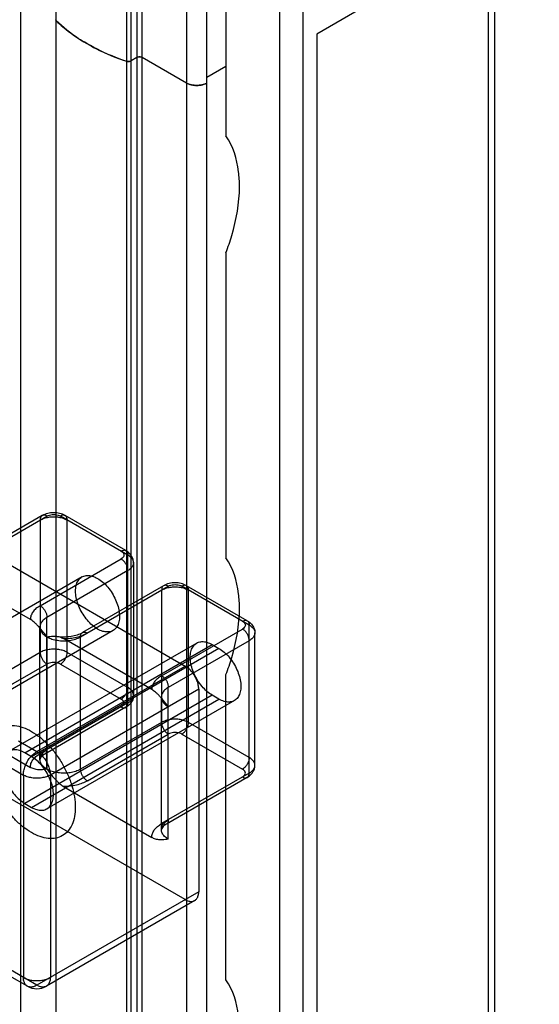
# Model space of a CAD drawing. Header units: millimetres. Extents: x 461 to 571, y 111 to 1330.
# Tile 13 of 24: x 515 to 570, y 675 to 778. Entities that reach past the tile are written whole.
import ezdxf

# ---------------------------------------------------------------- set-up
doc = ezdxf.new("R2010")
doc.units = ezdxf.units.MM
doc.header["$LTSCALE"] = 93.666717
doc.layers.get('0').update_dxf_attribs({"linetype": 'CONTINUOUS'})
doc.layers.add('INTFCLR_14552', color=7, linetype='CONTINUOUS')

msp = doc.modelspace()

# ---------------------------------------------------------------- linework, layer by layer
at = {"color": 7}
for p, q in [((515.58, 290.11), (515.58, 1272.36)), ((542.7, 1269.93), (542.7, 132.54)), ((519.28, 286.61), (519.28, 1268.86)), ((545.18, 131.11), (545.18, 1268.5)), ((527.74, 1265.01), (527.74, 282.76)), ((528.3, 282.76), (528.3, 1265.01)), ((526.63, 1264.62), (526.63, 282.36)), ((527.12, 282.4), (527.12, 1264.65)), ((532.94, 1262.33), (532.94, 280.08)), ((535.06, 280.08), (535.06, 1262.33)), ((569.92, 789.82), (546.59, 776.35)), ((565.28, 648.65), (565.28, 787.14)), ((564.55, 786.72), (564.55, 647.63)), ((537.07, 784.94), (537.07, 765.67)), ((519.22, 777.73), (519.22, 614.14)), ((546.59, 776.35), (546.59, 634.4)), ((527.74, 773.89), (527.12, 773.53)), ((532.94, 771.21), (528.3, 773.89)), ((537.07, 772.94), (535.06, 771.78)), ((537.07, 753.42), (537.07, 721.42)), ((537.07, 677.16), (537.07, 709.17))]:
    msp.add_line(p, q, dxfattribs=at)
for centre, radius, start, end in [((519.35, 777.85), 0.131, 180.0916, 190.1655), ((526.83, 774.14), 0.678, 266.605, 274.0384), ((526.84, 774.11), 0.651, 273.9604, 281.5711), ((534, 773.54), 2.58, 264.8186, 275.1817)]:
    msp.add_arc(centre, radius, start, end, dxfattribs=at)
for points in [[(519.28, 777.73), (519.25, 777.76), (519.22, 777.81), (519.22, 777.85)], [(526.63, 773.49), (526.68, 773.47), (526.74, 773.46), (526.79, 773.46)], [(526.97, 773.47), (527.02, 773.48), (527.07, 773.5), (527.12, 773.53)]]:
    msp.add_open_spline(points, degree=3, dxfattribs=at)
for points, knots in [([(519.28, 777.73), (519.5, 777.51), (520.5, 776.62), (521.61, 775.86), (522.49, 775.35)], [0, 0, 0, 0, 0.237305, 1, 1, 1, 1]), ([(522.49, 775.35), (522.19, 775.52), (521.05, 776.22), (519.98, 777.05), (519.28, 777.73)], [0, 0, 0, 0, 0.263136, 1, 1, 1, 1]), ([(522.49, 775.35), (522.8, 775.16), (524.13, 774.44), (525.54, 773.86), (526.63, 773.49)], [0, 0, 0, 0, 0.239853, 1, 1, 1, 1]), ([(526.63, 773.49), (526.25, 773.62), (524.83, 774.14), (523.46, 774.79), (522.49, 775.35)], [0, 0, 0, 0, 0.260032, 1, 1, 1, 1]), ([(527.12, 773.53), (527.08, 773.51), (526.93, 773.45), (526.75, 773.45), (526.63, 773.49)], [0, 0, 0, 0, 0.233463, 1, 1, 1, 1]), ([(528.3, 773.89), (528.26, 773.91), (528.08, 773.97), (527.87, 773.96), (527.74, 773.89)], [0, 0, 0, 0, 0.240719, 1, 1, 1, 1]), ([(527.74, 773.89), (527.76, 773.9), (527.85, 773.94), (527.95, 773.95), (528.02, 773.95)], [0, 0, 0, 0, 0.228786, 1, 1, 1, 1]), ([(528.02, 773.95), (528.05, 773.95), (528.15, 773.95), (528.24, 773.92), (528.3, 773.89)], [0, 0, 0, 0, 0.26704, 1, 1, 1, 1]), ([(532.94, 771.21), (533, 771.17), (533.26, 771.05), (533.55, 770.98), (533.77, 770.96)], [0, 0, 0, 0, 0.23048, 1, 1, 1, 1]), ([(535.06, 771.21), (534.75, 771.03), (534, 770.88), (533.26, 771.03), (532.94, 771.21)], [0, 0, 0, 0, 0.5, 1, 1, 1, 1]), ([(534.24, 770.96), (534.31, 770.97), (534.6, 771.01), (534.88, 771.1), (535.06, 771.21)], [0, 0, 0, 0, 0.267206, 1, 1, 1, 1]), ([(538.49, 760.36), (538.49, 760.88), (538.39, 762.72), (537.83, 764.58), (537.07, 765.67)], [0, 0, 0, 0, 0.279669, 1, 1, 1, 1]), ([(537.07, 753.42), (537.3, 754.01), (538.07, 756.25), (538.49, 758.63), (538.49, 760.36)], [0, 0, 0, 0, 0.266251, 1, 1, 1, 1]), ([(538.49, 716.11), (538.49, 716.63), (538.39, 718.46), (537.83, 720.33), (537.07, 721.42)], [0, 0, 0, 0, 0.279669, 1, 1, 1, 1]), ([(537.07, 709.17), (537.3, 709.76), (538.07, 712), (538.49, 714.37), (538.49, 716.11)], [0, 0, 0, 0, 0.266251, 1, 1, 1, 1]), ([(538.49, 671.86), (538.49, 672.37), (538.39, 674.21), (537.83, 676.07), (537.07, 677.16)], [0, 0, 0, 0, 0.279669, 1, 1, 1, 1])]:
    msp.add_open_spline(points, degree=3, knots=knots, dxfattribs=at)
at = {"layer": 'INTFCLR_14552', "color": 7}
for p, q in [((478.35, 741.51), (532.8, 710.07)), ((509.11, 720.48), (518.31, 725.79)), ((517.81, 725.84), (509.31, 720.94)), ((517.6, 725.38), (517.6, 711.5)), ((526.79, 721.71), (519.72, 725.79)), ((526.58, 722.17), (520.22, 725.84)), ((520.43, 711.5), (520.43, 725.38)), ((517.59, 716.4), (526.08, 721.3)), ((526.79, 706.2), (526.79, 721.71)), ((527.38, 720.89), (527.38, 707.01)), ((516.57, 714.95), (507.31, 720.3)), ((526.79, 720.08), (518.3, 715.17)), ((521.98, 719.42), (502.33, 708.07)), ((521.83, 713.13), (531.03, 718.44)), ((530.53, 718.49), (522.04, 713.59)), ((530.33, 718.04), (530.33, 704.15)), ((539.52, 714.36), (532.45, 718.44)), ((539.31, 714.82), (532.95, 718.49)), ((533.16, 704.15), (533.16, 718.04)), ((532.8, 685.58), (478.35, 717.01)), ((518.3, 699.26), (518.3, 715.17)), ((525.23, 713.79), (505.58, 702.44)), ((517.57, 700.28), (517.57, 714.16)), ((530.33, 709.05), (538.81, 713.95)), ((539.52, 698.85), (539.52, 714.36)), ((540.11, 699.66), (540.11, 713.54)), ((518.31, 713.13), (518.31, 699.25)), ((529.3, 707.6), (520.04, 712.95)), ((521.83, 699.25), (521.83, 713.13)), ((539.52, 712.73), (531.03, 707.83)), ((517.6, 711.5), (509.11, 706.6)), ((534.01, 712.48), (514.35, 701.13)), ((515.97, 700.97), (535.63, 712.32)), ((536.34, 711.91), (516.68, 700.56)), ((526.79, 707.83), (520.43, 711.5)), ((535.63, 712.32), (536.34, 711.91)), ((509.81, 705.38), (518.31, 710.28)), ((517.25, 701.09), (532.8, 710.07)), ((519.72, 710.28), (526.08, 706.6)), ((534.22, 707.63), (518.66, 698.64)), ((531.03, 691.91), (531.03, 707.83)), ((534.22, 707.63), (534.22, 686.4)), ((535.63, 707.01), (515.97, 695.66)), ((516.68, 695.25), (536.34, 706.6)), ((537.96, 706.44), (518.3, 695.09)), ((530.3, 692.93), (530.3, 706.81)), ((536.34, 706.6), (535.63, 707.01)), ((526.79, 706.2), (517.59, 700.88)), ((526.58, 705.74), (518.09, 700.83)), ((507.31, 704.79), (516.57, 699.44)), ((530.33, 704.15), (521.83, 699.25)), ((539.52, 700.48), (533.16, 704.15)), ((515.32, 702.21), (517.25, 701.09)), ((522.54, 698.03), (531.03, 702.93)), ((532.45, 702.93), (538.81, 699.26)), ((516.68, 700.56), (515.97, 700.97)), ((514.06, 699.66), (515.83, 698.64)), ((515.83, 698.64), (515.83, 677.41)), ((518.66, 698.64), (518.66, 677.41)), ((539.52, 698.85), (530.33, 693.54)), ((539.31, 698.39), (530.83, 693.49)), ((520.04, 697.44), (529.3, 692.09)), ((515.97, 695.66), (516.68, 695.25)), ((534.22, 686.4), (517.25, 676.6)), ((533.8, 685.48), (518.25, 676.5)), ((517.25, 676.6), (514.06, 678.44)), ((516.25, 676.5), (514.43, 677.55))]:
    msp.add_line(p, q, dxfattribs=at)
msp.add_arc((517.25, 678.23), 2, 240.0119, 299.9833, dxfattribs=at)
for points, knots in [([(520.22, 725.84), (520.04, 725.95), (519.64, 726.1), (519.01, 726.17), (518.38, 726.09), (517.98, 725.94), (517.81, 725.84)], [0, 0, 0, 0, 0.250957, 0.503941, 0.754409, 1, 1, 1, 1]), ([(518.31, 725.79), (518.39, 725.84), (518.57, 725.91), (518.86, 725.96), (519.17, 725.96), (519.46, 725.91), (519.64, 725.84), (519.72, 725.79)], [0, 0, 0, 0, 0.187718, 0.393746, 0.606298, 0.812312, 1, 1, 1, 1]), ([(518.31, 725.79), (518.24, 725.83), (518.1, 725.89), (517.89, 725.89), (517.72, 725.79), (517.62, 725.61), (517.6, 725.46), (517.6, 725.38)], [0, 0, 0, 0, 0.224845, 0.413543, 0.586453, 0.775153, 1, 1, 1, 1]), ([(517.6, 725.38), (517.73, 725.46), (518.02, 725.58), (518.5, 725.7), (519.01, 725.73), (519.53, 725.7), (520, 725.58), (520.3, 725.46), (520.43, 725.38)], [0, 0, 0, 0, 0.154291, 0.3232, 0.499999, 0.676799, 0.845709, 1, 1, 1, 1]), ([(520.43, 725.38), (520.43, 725.46), (520.41, 725.61), (520.31, 725.79), (520.13, 725.89), (519.92, 725.89), (519.79, 725.83), (519.72, 725.79)], [0, 0, 0, 0, 0.224848, 0.413548, 0.586457, 0.775154, 1, 1, 1, 1]), ([(526.08, 722.12), (526.15, 722.16), (526.28, 722.21), (526.49, 722.22), (526.67, 722.13), (526.77, 721.94), (526.79, 721.79), (526.79, 721.71)], [0, 0, 0, 0, 0.224171, 0.406882, 0.577698, 0.767913, 1, 1, 1, 1]), ([(526.08, 722.12), (526.15, 722.08), (526.27, 721.99), (526.38, 721.81), (526.38, 721.61), (526.27, 721.43), (526.15, 721.34), (526.08, 721.3)], [0, 0, 0, 0, 0.225472, 0.413809, 0.58618, 0.77451, 1, 1, 1, 1]), ([(527.38, 720.89), (527.38, 721.05), (527.32, 721.38), (527.04, 721.84), (526.75, 722.07), (526.58, 722.17)], [0, 0, 0, 0, 0.305005, 0.631767, 1, 1, 1, 1]), ([(526.79, 720.08), (526.79, 720.17), (526.76, 720.36), (526.67, 720.63), (526.52, 720.9), (526.32, 721.13), (526.17, 721.25), (526.08, 721.3)], [0, 0, 0, 0, 0.186419, 0.385287, 0.595885, 0.805843, 1, 1, 1, 1]), ([(526.79, 721.71), (526.91, 721.64), (527.11, 721.5), (527.32, 721.22), (527.4, 720.91), (527.33, 720.59), (527.12, 720.3), (526.91, 720.14), (526.79, 720.08)], [0, 0, 0, 0, 0.189536, 0.34775, 0.491763, 0.638304, 0.803732, 1, 1, 1, 1]), ([(523.61, 713.95), (523.41, 714.07), (523.03, 714.35), (522.52, 714.87), (522.07, 715.49), (521.71, 716.17), (521.45, 716.88), (521.31, 717.57), (521.3, 718.21), (521.42, 718.77), (521.68, 719.21), (522.07, 719.5), (522.55, 719.6), (523.09, 719.52), (523.44, 719.36), (523.61, 719.26)], [0, 0, 0, 0, 0.08292, 0.173299, 0.267979, 0.36291, 0.455658, 0.542389, 0.620375, 0.688818, 0.748859, 0.80431, 0.86176, 0.92623, 1, 1, 1, 1]), ([(523.61, 719.26), (523.81, 719.15), (524.19, 718.87), (524.7, 718.34), (525.15, 717.72), (525.51, 717.04), (525.77, 716.33), (525.91, 715.64), (525.92, 715), (525.8, 714.45), (525.54, 714), (525.15, 713.71), (524.67, 713.61), (524.13, 713.69), (523.78, 713.85), (523.61, 713.95)], [0, 0, 0, 0, 0.08292, 0.173299, 0.267979, 0.36291, 0.455658, 0.542389, 0.620375, 0.688818, 0.748859, 0.80431, 0.86176, 0.92623, 1, 1, 1, 1]), ([(532.95, 718.49), (532.77, 718.6), (532.37, 718.75), (531.73, 718.82), (531.11, 718.75), (530.71, 718.6), (530.53, 718.49)], [0, 0, 0, 0, 0.250957, 0.503941, 0.754409, 1, 1, 1, 1]), ([(531.03, 718.44), (530.97, 718.48), (530.83, 718.54), (530.62, 718.55), (530.44, 718.45), (530.34, 718.26), (530.33, 718.11), (530.33, 718.04)], [0, 0, 0, 0, 0.224845, 0.413543, 0.586453, 0.775153, 1, 1, 1, 1]), ([(530.33, 718.04), (530.46, 718.11), (530.75, 718.24), (531.23, 718.35), (531.74, 718.39), (532.25, 718.35), (532.73, 718.24), (533.02, 718.11), (533.16, 718.04)], [0, 0, 0, 0, 0.154291, 0.3232, 0.499999, 0.676799, 0.845709, 1, 1, 1, 1]), ([(531.03, 718.44), (531.11, 718.49), (531.29, 718.56), (531.59, 718.61), (531.89, 718.61), (532.19, 718.56), (532.37, 718.49), (532.45, 718.44)], [0, 0, 0, 0, 0.187718, 0.393746, 0.606298, 0.812312, 1, 1, 1, 1]), ([(533.16, 718.04), (533.16, 718.11), (533.14, 718.26), (533.04, 718.45), (532.86, 718.55), (532.65, 718.54), (532.52, 718.48), (532.45, 718.44)], [0, 0, 0, 0, 0.224848, 0.413548, 0.586457, 0.775154, 1, 1, 1, 1]), ([(517.59, 716.4), (517.44, 716.31), (517.16, 716.12), (516.82, 715.76), (516.61, 715.37), (516.57, 715.09), (516.57, 714.95)], [0, 0, 0, 0, 0.2901, 0.549289, 0.78224, 1, 1, 1, 1]), ([(517.59, 716.4), (517.67, 716.35), (517.82, 716.23), (518.01, 716.01), (518.17, 715.75), (518.27, 715.47), (518.3, 715.27), (518.3, 715.17)], [0, 0, 0, 0, 0.186418, 0.385285, 0.595883, 0.805842, 1, 1, 1, 1]), ([(518.3, 713.14), (518.2, 713.27), (518, 713.53), (517.72, 713.88), (517.45, 714.19), (517.21, 714.45), (516.98, 714.66), (516.77, 714.83), (516.63, 714.92), (516.57, 714.95)], [0, 0, 0, 0, 0.199099, 0.380625, 0.542495, 0.684488, 0.807218, 0.911873, 1, 1, 1, 1]), ([(518.3, 715.17), (518.16, 715.09), (517.91, 714.91), (517.64, 714.57), (517.54, 714.18), (517.63, 713.78), (517.89, 713.41), (518.15, 713.23), (518.3, 713.14)], [0, 0, 0, 0, 0.189587, 0.347768, 0.491765, 0.638309, 0.803743, 1, 1, 1, 1]), ([(538.81, 714.77), (538.88, 714.81), (539.01, 714.87), (539.22, 714.87), (539.4, 714.78), (539.5, 714.59), (539.52, 714.44), (539.52, 714.36)], [0, 0, 0, 0, 0.224171, 0.406882, 0.577698, 0.767913, 1, 1, 1, 1]), ([(538.81, 714.77), (538.88, 714.73), (539, 714.64), (539.11, 714.46), (539.11, 714.26), (539, 714.08), (538.88, 713.99), (538.81, 713.95)], [0, 0, 0, 0, 0.225472, 0.413809, 0.58618, 0.77451, 1, 1, 1, 1]), ([(539.31, 714.82), (539.48, 714.72), (539.77, 714.49), (540.04, 714.04), (540.11, 713.71), (540.11, 713.54)], [0, 0, 0, 0, 0.36667, 0.691261, 1, 1, 1, 1]), ([(517.57, 714.16), (517.57, 714.12), (517.6, 714.03), (517.65, 713.96), (517.68, 713.92)], [0, 0, 0, 0, 0.446576, 1, 1, 1, 1]), ([(519.37, 713.18), (519.6, 713.15), (520.09, 713.12), (520.81, 713.17), (521.48, 713.33), (521.87, 713.49), (522.04, 713.59)], [0, 0, 0, 0, 0.256336, 0.535143, 0.789957, 1, 1, 1, 1]), ([(520.04, 712.95), (520.27, 712.95), (520.73, 712.97), (521.39, 713.08), (522, 713.27), (522.37, 713.44), (522.54, 713.54)], [0, 0, 0, 0, 0.265912, 0.525319, 0.771762, 1, 1, 1, 1]), ([(521.83, 713.13), (521.83, 713.21), (521.85, 713.35), (521.95, 713.54), (522.12, 713.64), (522.33, 713.64), (522.47, 713.58), (522.54, 713.54)], [0, 0, 0, 0, 0.224173, 0.406886, 0.577702, 0.767916, 1, 1, 1, 1]), ([(539.52, 712.73), (539.52, 712.82), (539.49, 713.01), (539.39, 713.28), (539.24, 713.55), (539.05, 713.78), (538.89, 713.91), (538.81, 713.95)], [0, 0, 0, 0, 0.186419, 0.385287, 0.595885, 0.805843, 1, 1, 1, 1]), ([(539.52, 714.36), (539.63, 714.29), (539.83, 714.15), (540.05, 713.87), (540.13, 713.56), (540.06, 713.24), (539.84, 712.95), (539.64, 712.8), (539.52, 712.73)], [0, 0, 0, 0, 0.189536, 0.34775, 0.491763, 0.638304, 0.803732, 1, 1, 1, 1]), ([(518.31, 713.13), (518.42, 713.15), (518.62, 713.18), (518.91, 713.21), (519.17, 713.21), (519.42, 713.18), (519.65, 713.13), (519.85, 713.05), (519.98, 712.98), (520.04, 712.95)], [0, 0, 0, 0, 0.178135, 0.33983, 0.489216, 0.628623, 0.759683, 0.883325, 1, 1, 1, 1]), ([(518.31, 713.13), (518.48, 713.04), (518.83, 712.88), (519.42, 712.75), (520.04, 712.7), (520.68, 712.74), (521.29, 712.87), (521.67, 713.03), (521.83, 713.13)], [0, 0, 0, 0, 0.15387, 0.316462, 0.489651, 0.667478, 0.839811, 1, 1, 1, 1]), ([(535.63, 707.01), (535.43, 707.13), (535.05, 707.41), (534.54, 707.93), (534.09, 708.55), (533.73, 709.23), (533.47, 709.94), (533.33, 710.63), (533.32, 711.27), (533.44, 711.83), (533.7, 712.27), (534.09, 712.56), (534.57, 712.66), (535.11, 712.58), (535.46, 712.42), (535.63, 712.32)], [0, 0, 0, 0, 0.08292, 0.173299, 0.267979, 0.36291, 0.455658, 0.542389, 0.620375, 0.688818, 0.748859, 0.80431, 0.86176, 0.92623, 1, 1, 1, 1]), ([(520.43, 711.5), (520.3, 711.58), (520.01, 711.7), (519.54, 711.81), (519.04, 711.85), (518.53, 711.82), (518.04, 711.71), (517.73, 711.58), (517.6, 711.5)], [0, 0, 0, 0, 0.153918, 0.316484, 0.489655, 0.667486, 0.839823, 1, 1, 1, 1]), ([(517.6, 711.5), (517.6, 711.41), (517.63, 711.22), (517.72, 710.95), (517.87, 710.68), (518.07, 710.45), (518.22, 710.33), (518.31, 710.28)], [0, 0, 0, 0, 0.186419, 0.385286, 0.595884, 0.805843, 1, 1, 1, 1]), ([(519.72, 710.28), (519.8, 710.32), (519.95, 710.44), (520.14, 710.66), (520.29, 710.93), (520.4, 711.21), (520.43, 711.41), (520.43, 711.5)], [0, 0, 0, 0, 0.186418, 0.385285, 0.595883, 0.805842, 1, 1, 1, 1]), ([(536.34, 711.91), (536.53, 711.8), (536.92, 711.52), (537.43, 710.99), (537.88, 710.37), (538.24, 709.69), (538.5, 708.99), (538.64, 708.29), (538.65, 707.65), (538.52, 707.1), (538.27, 706.65), (537.88, 706.36), (537.39, 706.26), (536.86, 706.35), (536.51, 706.5), (536.34, 706.6)], [0, 0, 0, 0, 0.08292, 0.173299, 0.267979, 0.36291, 0.455658, 0.542389, 0.620375, 0.688818, 0.748859, 0.80431, 0.86176, 0.92623, 1, 1, 1, 1]), ([(519.72, 710.28), (519.64, 710.32), (519.46, 710.4), (519.17, 710.45), (518.86, 710.45), (518.57, 710.4), (518.39, 710.32), (518.31, 710.28)], [0, 0, 0, 0, 0.187668, 0.393715, 0.60629, 0.812322, 1, 1, 1, 1]), ([(534.22, 707.63), (534.22, 707.78), (534.18, 708.09), (534.04, 708.56), (533.81, 709.03), (533.52, 709.45), (533.19, 709.81), (532.93, 710), (532.8, 710.07)], [0, 0, 0, 0, 0.154733, 0.323583, 0.499989, 0.676398, 0.845256, 1, 1, 1, 1]), ([(530.33, 709.05), (530.17, 708.96), (529.89, 708.77), (529.55, 708.41), (529.34, 708.02), (529.3, 707.74), (529.3, 707.6)], [0, 0, 0, 0, 0.290138, 0.549315, 0.782235, 1, 1, 1, 1]), ([(530.33, 709.05), (530.41, 709.01), (530.56, 708.89), (530.75, 708.67), (530.9, 708.41), (531, 708.12), (531.03, 707.92), (531.03, 707.83)], [0, 0, 0, 0, 0.186418, 0.385285, 0.595883, 0.805842, 1, 1, 1, 1]), ([(526.79, 707.83), (526.79, 707.74), (526.76, 707.54), (526.66, 707.26), (526.51, 707), (526.32, 706.77), (526.16, 706.65), (526.08, 706.6)], [0, 0, 0, 0, 0.187064, 0.393389, 0.606613, 0.812937, 1, 1, 1, 1]), ([(526.79, 706.2), (526.91, 706.26), (527.11, 706.41), (527.32, 706.69), (527.4, 707.01), (527.32, 707.33), (527.11, 707.62), (526.91, 707.76), (526.79, 707.83)], [0, 0, 0, 0, 0.189945, 0.35362, 0.499999, 0.646378, 0.810055, 1, 1, 1, 1]), ([(531.03, 705.79), (530.93, 705.92), (530.74, 706.18), (530.45, 706.53), (530.19, 706.84), (529.94, 707.1), (529.71, 707.31), (529.5, 707.48), (529.37, 707.57), (529.3, 707.6)], [0, 0, 0, 0, 0.199069, 0.380573, 0.542433, 0.684429, 0.807172, 0.911848, 1, 1, 1, 1]), ([(531.03, 707.83), (530.89, 707.75), (530.64, 707.57), (530.38, 707.22), (530.27, 706.83), (530.36, 706.43), (530.63, 706.06), (530.89, 705.87), (531.03, 705.79)], [0, 0, 0, 0, 0.189587, 0.347768, 0.491765, 0.638309, 0.803743, 1, 1, 1, 1]), ([(526.08, 705.79), (526.15, 705.83), (526.27, 705.91), (526.38, 706.1), (526.38, 706.3), (526.27, 706.48), (526.15, 706.56), (526.08, 706.6)], [0, 0, 0, 0, 0.225517, 0.413837, 0.5862, 0.774514, 1, 1, 1, 1]), ([(527.38, 707.01), (527.38, 706.85), (527.32, 706.52), (527.04, 706.07), (526.75, 705.83), (526.58, 705.74)], [0, 0, 0, 0, 0.305006, 0.631767, 1, 1, 1, 1]), ([(530.3, 706.81), (530.31, 706.77), (530.33, 706.68), (530.38, 706.61), (530.42, 706.57)], [0, 0, 0, 0, 0.447621, 1, 1, 1, 1]), ([(526.08, 705.79), (526.15, 705.75), (526.29, 705.69), (526.5, 705.68), (526.67, 705.79), (526.77, 705.97), (526.79, 706.12), (526.79, 706.2)], [0, 0, 0, 0, 0.224845, 0.413543, 0.586453, 0.775153, 1, 1, 1, 1]), ([(533.16, 704.15), (533.02, 704.23), (532.74, 704.35), (532.27, 704.46), (531.77, 704.51), (531.25, 704.47), (530.76, 704.36), (530.46, 704.23), (530.33, 704.15)], [0, 0, 0, 0, 0.153918, 0.316484, 0.489655, 0.667486, 0.839823, 1, 1, 1, 1]), ([(516.68, 692.6), (516.37, 692.78), (515.74, 693.22), (514.89, 694.02), (514.1, 694.97), (513.41, 696.02), (512.84, 697.14), (512.42, 698.3), (512.15, 699.44), (512.05, 700.52), (512.13, 701.51), (512.38, 702.37), (512.81, 703.07), (513.4, 703.57), (514.12, 703.84), (514.95, 703.86), (515.82, 703.65), (516.39, 703.38), (516.68, 703.22)], [0, 0, 0, 0, 0.066655, 0.138619, 0.214316, 0.29143, 0.369026, 0.444808, 0.516675, 0.583117, 0.643313, 0.697202, 0.74574, 0.79106, 0.836205, 0.884956, 0.939279, 1, 1, 1, 1]), ([(516.68, 703.22), (516.99, 703.03), (517.62, 702.6), (518.47, 701.8), (519.26, 700.85), (519.95, 699.8), (520.52, 698.67), (520.94, 697.52), (521.21, 696.38), (521.3, 695.29), (521.23, 694.31), (520.98, 693.45), (520.55, 692.75), (519.96, 692.25), (519.23, 691.98), (518.41, 691.95), (517.54, 692.16), (516.97, 692.44), (516.68, 692.6)], [0, 0, 0, 0, 0.066655, 0.138619, 0.214316, 0.29143, 0.369026, 0.444808, 0.516675, 0.583117, 0.643313, 0.697202, 0.74574, 0.79106, 0.836205, 0.884956, 0.939279, 1, 1, 1, 1]), ([(530.33, 704.15), (530.33, 704.06), (530.35, 703.87), (530.45, 703.6), (530.6, 703.33), (530.79, 703.1), (530.95, 702.98), (531.03, 702.93)], [0, 0, 0, 0, 0.186419, 0.385286, 0.595884, 0.805843, 1, 1, 1, 1]), ([(532.45, 702.93), (532.53, 702.98), (532.68, 703.09), (532.87, 703.32), (533.02, 703.58), (533.13, 703.86), (533.16, 704.06), (533.16, 704.15)], [0, 0, 0, 0, 0.186418, 0.385285, 0.595883, 0.805842, 1, 1, 1, 1]), ([(532.45, 702.93), (532.37, 702.98), (532.19, 703.05), (531.89, 703.1), (531.59, 703.1), (531.29, 703.05), (531.11, 702.98), (531.03, 702.93)], [0, 0, 0, 0, 0.187668, 0.393715, 0.60629, 0.812322, 1, 1, 1, 1]), ([(515.97, 700.97), (515.8, 701.07), (515.45, 701.23), (514.92, 701.31), (514.44, 701.22), (514.05, 700.93), (513.79, 700.49), (513.67, 699.94), (513.67, 699.3), (513.81, 698.61), (514.06, 697.9), (514.42, 697.22), (514.88, 696.59), (515.39, 696.06), (515.78, 695.78), (515.97, 695.66)], [0, 0, 0, 0, 0.073511, 0.137516, 0.194534, 0.249604, 0.309419, 0.377722, 0.455461, 0.541841, 0.634512, 0.730005, 0.825571, 0.916751, 1, 1, 1, 1]), ([(518.3, 699.26), (518.16, 699.34), (517.91, 699.52), (517.64, 699.87), (517.54, 700.26), (517.63, 700.66), (517.89, 701.02), (518.15, 701.21), (518.3, 701.29)], [0, 0, 0, 0, 0.189485, 0.347731, 0.49176, 0.638297, 0.803719, 1, 1, 1, 1]), ([(518.3, 701.29), (518.3, 701.21), (518.28, 701.07), (518.18, 700.89), (518.01, 700.78), (517.8, 700.79), (517.66, 700.84), (517.59, 700.88)], [0, 0, 0, 0, 0.224173, 0.406886, 0.577702, 0.767916, 1, 1, 1, 1]), ([(515.83, 698.64), (515.83, 698.79), (515.87, 699.11), (516.01, 699.58), (516.23, 700.04), (516.52, 700.47), (516.86, 700.83), (517.11, 701.02), (517.25, 701.09)], [0, 0, 0, 0, 0.154391, 0.323395, 0.50026, 0.67706, 0.845883, 1, 1, 1, 1]), ([(516.57, 699.44), (516.57, 699.58), (516.61, 699.86), (516.82, 700.25), (517.16, 700.6), (517.44, 700.8), (517.59, 700.88)], [0, 0, 0, 0, 0.21776, 0.450713, 0.709903, 1, 1, 1, 1]), ([(516.68, 695.25), (516.85, 695.15), (517.2, 695), (517.73, 694.91), (518.21, 695.01), (518.6, 695.3), (518.86, 695.74), (518.99, 696.29), (518.98, 696.93), (518.85, 697.62), (518.59, 698.32), (518.23, 699.01), (517.78, 699.64), (517.26, 700.17), (516.88, 700.45), (516.68, 700.56)], [0, 0, 0, 0, 0.073511, 0.137516, 0.194534, 0.249604, 0.309419, 0.377722, 0.455461, 0.541841, 0.634512, 0.730005, 0.825571, 0.916751, 1, 1, 1, 1]), ([(517.25, 701.09), (517.38, 701.02), (517.63, 700.83), (517.97, 700.47), (518.16, 700.19), (518.25, 700.04)], [0, 0, 0, 0, 0.308582, 0.646401, 1, 1, 1, 1]), ([(518.09, 700.83), (517.97, 700.77), (517.79, 700.64), (517.61, 700.44), (517.57, 700.32), (517.57, 700.28)], [0, 0, 0, 0, 0.52086, 0.849553, 1, 1, 1, 1]), ([(539.52, 700.48), (539.52, 700.39), (539.49, 700.2), (539.39, 699.92), (539.24, 699.65), (539.04, 699.42), (538.89, 699.3), (538.81, 699.26)], [0, 0, 0, 0, 0.187064, 0.393389, 0.606613, 0.812937, 1, 1, 1, 1]), ([(539.52, 698.85), (539.63, 698.91), (539.84, 699.06), (540.05, 699.34), (540.13, 699.66), (540.05, 699.98), (539.84, 700.27), (539.63, 700.41), (539.52, 700.48)], [0, 0, 0, 0, 0.189945, 0.35362, 0.499999, 0.646378, 0.810055, 1, 1, 1, 1]), ([(518.3, 699.26), (518.19, 699.24), (518, 699.21), (517.71, 699.18), (517.44, 699.18), (517.19, 699.21), (516.96, 699.27), (516.76, 699.34), (516.63, 699.41), (516.57, 699.44)], [0, 0, 0, 0, 0.178135, 0.339831, 0.489217, 0.628624, 0.759684, 0.883325, 1, 1, 1, 1]), ([(518.25, 700.04), (518.33, 699.89), (518.48, 699.58), (518.62, 699.11), (518.66, 698.79), (518.66, 698.64)], [0, 0, 0, 0, 0.353598, 0.691417, 1, 1, 1, 1]), ([(518.31, 699.25), (518.41, 699.12), (518.61, 698.86), (518.89, 698.51), (519.16, 698.2), (519.41, 697.94), (519.63, 697.73), (519.84, 697.56), (519.98, 697.47), (520.04, 697.44)], [0, 0, 0, 0, 0.1991, 0.380626, 0.542496, 0.684489, 0.807218, 0.911873, 1, 1, 1, 1]), ([(521.83, 699.25), (521.67, 699.16), (521.31, 699), (520.73, 698.87), (520.11, 698.81), (519.47, 698.86), (518.86, 698.99), (518.48, 699.15), (518.31, 699.25)], [0, 0, 0, 0, 0.153964, 0.316506, 0.489658, 0.667492, 0.839834, 1, 1, 1, 1]), ([(522.54, 698.03), (522.46, 698.07), (522.31, 698.19), (522.12, 698.41), (521.97, 698.68), (521.86, 698.96), (521.83, 699.16), (521.83, 699.25)], [0, 0, 0, 0, 0.186389, 0.385243, 0.595869, 0.805849, 1, 1, 1, 1]), ([(538.81, 698.44), (538.88, 698.48), (539, 698.57), (539.11, 698.75), (539.11, 698.95), (539, 699.13), (538.88, 699.22), (538.81, 699.26)], [0, 0, 0, 0, 0.225517, 0.413837, 0.5862, 0.774514, 1, 1, 1, 1]), ([(539.31, 698.39), (539.48, 698.49), (539.77, 698.71), (540.04, 699.17), (540.11, 699.5), (540.11, 699.66)], [0, 0, 0, 0, 0.36667, 0.691261, 1, 1, 1, 1]), ([(518.66, 698.64), (518.53, 698.57), (518.24, 698.44), (517.76, 698.33), (517.25, 698.29), (516.73, 698.33), (516.26, 698.44), (515.96, 698.57), (515.83, 698.64)], [0, 0, 0, 0, 0.154122, 0.322948, 0.499749, 0.676613, 0.845613, 1, 1, 1, 1]), ([(538.81, 698.44), (538.88, 698.4), (539.01, 698.34), (539.23, 698.34), (539.4, 698.44), (539.5, 698.62), (539.52, 698.77), (539.52, 698.85)], [0, 0, 0, 0, 0.224845, 0.413543, 0.586453, 0.775153, 1, 1, 1, 1]), ([(522.54, 698.03), (522.37, 697.93), (522, 697.75), (521.39, 697.57), (520.73, 697.46), (520.27, 697.44), (520.04, 697.44)], [0, 0, 0, 0, 0.22824, 0.474683, 0.734089, 1, 1, 1, 1]), ([(531.03, 691.91), (530.89, 691.99), (530.64, 692.17), (530.38, 692.52), (530.27, 692.91), (530.36, 693.31), (530.63, 693.67), (530.89, 693.86), (531.03, 693.95)], [0, 0, 0, 0, 0.189485, 0.347731, 0.49176, 0.638297, 0.803719, 1, 1, 1, 1]), ([(531.03, 693.95), (531.03, 693.87), (531.02, 693.73), (530.92, 693.54), (530.75, 693.44), (530.53, 693.44), (530.4, 693.5), (530.33, 693.54)], [0, 0, 0, 0, 0.224173, 0.406886, 0.577702, 0.767916, 1, 1, 1, 1]), ([(529.3, 692.09), (529.3, 692.23), (529.34, 692.51), (529.55, 692.9), (529.89, 693.26), (530.17, 693.45), (530.33, 693.54)], [0, 0, 0, 0, 0.217766, 0.450687, 0.709865, 1, 1, 1, 1]), ([(530.83, 693.49), (530.71, 693.42), (530.53, 693.29), (530.34, 693.09), (530.31, 692.97), (530.3, 692.93)], [0, 0, 0, 0, 0.519699, 0.84839, 1, 1, 1, 1]), ([(531.03, 691.91), (530.93, 691.89), (530.73, 691.86), (530.44, 691.83), (530.17, 691.83), (529.92, 691.86), (529.7, 691.91), (529.49, 691.99), (529.36, 692.06), (529.3, 692.09)], [0, 0, 0, 0, 0.17813, 0.339827, 0.489217, 0.62863, 0.759692, 0.883331, 1, 1, 1, 1]), ([(532.8, 685.58), (532.92, 685.51), (533.15, 685.41), (533.5, 685.37), (533.81, 685.46), (534.05, 685.69), (534.19, 686.01), (534.22, 686.26), (534.22, 686.4)], [0, 0, 0, 0, 0.190418, 0.353949, 0.499988, 0.646029, 0.809567, 1, 1, 1, 1]), ([(515.83, 677.41), (515.96, 677.34), (516.26, 677.21), (516.73, 677.1), (517.07, 677.08), (517.25, 677.08)], [0, 0, 0, 0, 0.308582, 0.646401, 1, 1, 1, 1]), ([(517.25, 676.6), (517.13, 676.53), (516.9, 676.43), (516.55, 676.38), (516.23, 676.48), (515.99, 676.71), (515.86, 677.03), (515.83, 677.28), (515.83, 677.41)], [0, 0, 0, 0, 0.19005, 0.353786, 0.500203, 0.646603, 0.810242, 1, 1, 1, 1]), ([(518.66, 677.41), (518.66, 677.28), (518.63, 677.03), (518.5, 676.71), (518.26, 676.48), (517.94, 676.38), (517.59, 676.43), (517.36, 676.53), (517.25, 676.6)], [0, 0, 0, 0, 0.189762, 0.353402, 0.499802, 0.646219, 0.809954, 1, 1, 1, 1]), ([(517.25, 677.08), (517.42, 677.08), (517.76, 677.1), (518.24, 677.21), (518.53, 677.34), (518.66, 677.41)], [0, 0, 0, 0, 0.353599, 0.691418, 1, 1, 1, 1])]:
    msp.add_open_spline(points, degree=3, knots=knots, dxfattribs=at)

doc.saveas('drawing.dxf')
